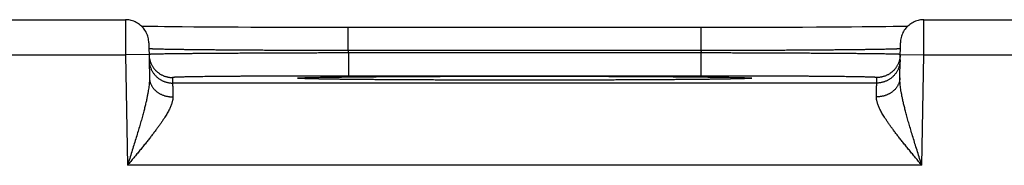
# Model space of a CAD drawing. Header units: inches. Extents: x 0 to 34, y 0 to 22.
# Tile 77 of 105: x 15.34 to 16.18, y 18.853 to 18.977. Entities that reach past the tile are written whole.
import ezdxf

# ---------------------------------------------------------------- set-up
doc = ezdxf.new("R2010")
doc.units = ezdxf.units.IN
doc.header["$LTSCALE"] = 1.87
doc.header["$MEASUREMENT"] = 0
doc.layers.get('0').update_dxf_attribs({"linetype": 'CONTINUOUS'})

msp = doc.modelspace()

# ---------------------------------------------------------------- linework, layer by layer
at = {"color": 7, "linetype": 'CONTINUOUS'}
for p, q in [((15.18097, 18.97675), (15.43, 18.97675)), ((16.11097, 18.97675), (16.36, 18.97675)), ((15.45321, 18.97094), (15.44822, 18.97102)), ((15.45777, 18.97087), (15.45321, 18.97094)), ((15.46327, 18.97079), (15.45777, 18.97087)), ((15.47003, 18.97071), (15.46327, 18.97079)), ((15.47832, 18.97063), (15.47003, 18.97071)), ((15.4884, 18.97053), (15.47832, 18.97063)), ((15.49646, 18.97047), (15.4884, 18.97053)), ((15.50567, 18.97041), (15.49646, 18.97047)), ((15.51572, 18.97034), (15.50567, 18.97041)), ((15.5262, 18.97029), (15.51572, 18.97034)), ((15.53708, 18.97024), (15.5262, 18.97029)), ((15.5483, 18.97019), (15.53708, 18.97024)), ((15.55984, 18.97016), (15.5483, 18.97019)), ((15.57163, 18.97013), (15.55984, 18.97016)), ((15.58362, 18.9701), (15.57163, 18.97013)), ((15.59577, 18.97008), (15.58362, 18.9701)), ((15.60802, 18.97007), (15.59577, 18.97008)), ((15.62008, 18.97007), (15.60802, 18.97007)), ((15.62008, 18.95042), (15.62008, 18.97007)), ((15.93297, 18.97007), (15.62008, 18.97007)), ((15.92088, 18.95042), (15.92088, 18.97007)), ((15.94523, 18.97008), (15.93297, 18.97007)), ((15.95739, 18.9701), (15.94523, 18.97008)), ((15.96935, 18.97013), (15.95739, 18.9701)), ((15.98122, 18.97016), (15.96935, 18.97013)), ((15.99273, 18.97019), (15.98122, 18.97016)), ((16.00745, 18.97025), (15.99273, 18.97019)), ((16.01946, 18.97031), (16.00745, 18.97025)), ((16.02976, 18.97037), (16.01946, 18.97031)), ((16.03882, 18.97043), (16.02976, 18.97037)), ((16.04935, 18.97051), (16.03882, 18.97043)), ((16.05836, 18.97058), (16.04935, 18.97051)), ((16.06612, 18.97066), (16.05836, 18.97058)), ((16.07282, 18.97073), (16.06612, 18.97066)), ((16.07863, 18.97081), (16.07282, 18.97073)), ((16.08474, 18.97089), (16.07863, 18.97081)), ((16.08966, 18.97097), (16.08474, 18.97089)), ((16.09369, 18.97104), (16.08966, 18.97097)), ((16.09706, 18.97111), (16.09369, 18.97104)), ((15.44999, 18.9571), (15.45051, 18.92734)), ((16.09046, 18.92734), (16.09097, 18.9571)), ((15.1808, 18.94675), (15.43017, 18.94675)), ((15.45017, 18.9471), (15.43017, 18.94675)), ((15.43017, 18.94675), (15.43181, 18.85286)), ((15.92088, 18.95042), (15.62009, 18.95042)), ((15.62012, 18.94849), (15.62012, 18.92884)), ((15.92085, 18.94849), (15.62012, 18.94849)), ((15.92085, 18.94849), (15.92085, 18.92884)), ((16.0908, 18.9471), (16.1108, 18.94675)), ((16.10916, 18.85286), (16.1108, 18.94675)), ((16.1108, 18.94675), (16.36017, 18.94675)), ((15.47016, 18.92753), (15.47025, 18.92285)), ((15.57904, 18.92677), (15.57901, 18.92677)), ((15.57936, 18.92675), (15.5792, 18.92676)), ((15.57958, 18.92673), (15.57936, 18.92675)), ((15.57985, 18.92672), (15.57958, 18.92673)), ((15.58019, 18.9267), (15.57985, 18.92672)), ((15.58083, 18.92667), (15.58019, 18.9267)), ((15.58163, 18.92663), (15.58083, 18.92667)), ((15.58297, 18.92658), (15.58163, 18.92663)), ((15.58466, 18.92653), (15.58297, 18.92658)), ((15.58681, 18.92646), (15.58466, 18.92653)), ((15.5895, 18.9264), (15.58681, 18.92646)), ((15.5928, 18.92633), (15.5895, 18.9264)), ((15.92085, 18.92884), (15.62012, 18.92884)), ((15.95102, 18.92639), (15.94791, 18.92632)), ((15.95409, 18.92646), (15.95102, 18.92639)), ((15.95632, 18.92653), (15.95409, 18.92646)), ((15.95802, 18.92658), (15.95632, 18.92653)), ((15.95913, 18.92662), (15.95802, 18.92658)), ((15.96005, 18.92666), (15.95913, 18.92662)), ((15.96063, 18.92669), (15.96005, 18.92666)), ((15.9611, 18.92672), (15.96063, 18.92669)), ((15.96136, 18.92673), (15.9611, 18.92672)), ((15.96158, 18.92675), (15.96136, 18.92673)), ((15.96175, 18.92676), (15.96158, 18.92675)), ((15.96187, 18.92677), (15.96175, 18.92676)), ((15.96194, 18.92677), (15.96187, 18.92677)), ((16.07072, 18.92285), (16.0708, 18.92753)), ((16.07072, 18.92285), (15.47025, 18.92285)), ((15.59685, 18.92625), (15.5928, 18.92633)), ((15.60193, 18.92616), (15.59685, 18.92625)), ((15.60828, 18.92607), (15.60193, 18.92616)), ((15.61398, 18.926), (15.60828, 18.92607)), ((15.6206, 18.92593), (15.61398, 18.926)), ((15.6284, 18.92585), (15.6206, 18.92593)), ((15.63791, 18.92576), (15.6284, 18.92585)), ((15.64987, 18.92567), (15.63791, 18.92576)), ((15.65939, 18.92561), (15.64987, 18.92567)), ((15.66987, 18.92555), (15.65939, 18.92561)), ((15.68071, 18.9255), (15.66987, 18.92555)), ((15.69194, 18.92545), (15.68071, 18.9255)), ((15.70351, 18.92541), (15.69194, 18.92545)), ((15.71535, 18.92538), (15.70351, 18.92541)), ((15.72742, 18.92535), (15.71535, 18.92538)), ((15.73966, 18.92533), (15.72742, 18.92535)), ((15.75203, 18.92531), (15.73966, 18.92533)), ((15.76449, 18.92531), (15.75203, 18.92531)), ((15.77651, 18.92531), (15.76449, 18.92531)), ((15.78897, 18.92531), (15.77651, 18.92531)), ((15.80135, 18.92533), (15.78897, 18.92531)), ((15.81361, 18.92535), (15.80135, 18.92533)), ((15.82568, 18.92538), (15.81361, 18.92535)), ((15.83752, 18.92541), (15.82568, 18.92538)), ((15.84908, 18.92545), (15.83752, 18.92541)), ((15.86031, 18.9255), (15.84908, 18.92545)), ((15.87121, 18.92555), (15.86031, 18.9255)), ((15.88171, 18.92561), (15.87121, 18.92555)), ((15.89089, 18.92567), (15.88171, 18.92561)), ((15.90195, 18.92575), (15.89089, 18.92567)), ((15.91087, 18.92583), (15.90195, 18.92575)), ((15.91837, 18.92591), (15.91087, 18.92583)), ((15.92673, 18.926), (15.91837, 18.92591)), ((15.93365, 18.92609), (15.92673, 18.926)), ((15.93937, 18.92617), (15.93365, 18.92609)), ((15.94407, 18.92625), (15.93937, 18.92617)), ((15.94791, 18.92632), (15.94407, 18.92625)), ((16.10916, 18.85286), (15.43181, 18.85286))]:
    msp.add_line(p, q, dxfattribs=at)
for points in [[(15.44999, 18.9571), (15.44994, 18.95823), (15.44983, 18.95935), (15.44965, 18.96047), (15.44941, 18.96157), (15.4491, 18.96266), (15.44874, 18.96373), (15.44832, 18.96477), (15.44784, 18.96579), (15.4473, 18.96679), (15.4467, 18.96775), (15.44605, 18.96867), (15.44536, 18.96956), (15.44461, 18.97041), (15.44381, 18.97121), (15.44298, 18.97197), (15.4421, 18.97267), (15.44118, 18.97333), (15.44022, 18.97394), (15.43924, 18.97449), (15.43822, 18.97498), (15.43718, 18.97541), (15.43612, 18.97579), (15.43503, 18.97611), (15.43393, 18.97636), (15.43282, 18.97655), (15.43169, 18.97668), (15.43057, 18.97674), (15.43, 18.97675)], [(16.11097, 18.97675), (16.1104, 18.97674), (16.10927, 18.97668), (16.10815, 18.97655), (16.10704, 18.97636), (16.10594, 18.97611), (16.10485, 18.97579), (16.10379, 18.97541), (16.10275, 18.97498), (16.10173, 18.97449), (16.10074, 18.97394), (16.09979, 18.97333), (16.09887, 18.97267), (16.09799, 18.97197), (16.09715, 18.97121), (16.09636, 18.97041), (16.09561, 18.96956), (16.09491, 18.96867), (16.09427, 18.96775), (16.09367, 18.96679), (16.09313, 18.96579), (16.09265, 18.96477), (16.09223, 18.96373), (16.09186, 18.96266), (16.09156, 18.96157), (16.09132, 18.96047), (16.09114, 18.95935), (16.09103, 18.95823), (16.09097, 18.9571)], [(15.44822, 18.97102), (15.4442, 18.97111), (15.44391, 18.97111)], [(15.5792, 18.92676), (15.57908, 18.92677), (15.57904, 18.92677)], [(15.96196, 18.92677), (15.96196, 18.92677), (15.96196, 18.92677), (15.96194, 18.92677)]]:
    msp.add_lwpolyline(points, dxfattribs=at)
for points, knots in [([(15.43, 18.97675), (15.43, 18.97675), (15.43, 18.97666), (15.43, 18.97662), (15.43, 18.9764), (15.43, 18.97616), (15.43, 18.97582), (15.43, 18.97541), (15.43001, 18.97493), (15.43001, 18.97437), (15.43001, 18.97374), (15.43002, 18.97304), (15.43002, 18.97227), (15.43003, 18.97144), (15.43003, 18.97054), (15.43004, 18.96958), (15.43004, 18.96856), (15.43005, 18.96749), (15.43006, 18.96636), (15.43006, 18.96518), (15.43007, 18.96395), (15.43008, 18.96268), (15.43009, 18.96137), (15.43009, 18.96001), (15.4301, 18.95863), (15.43011, 18.95721), (15.43012, 18.95577), (15.43013, 18.9543), (15.43014, 18.95281), (15.43015, 18.95131), (15.43015, 18.9498), (15.43016, 18.94827), (15.43017, 18.94726), (15.43017, 18.94675)], [0, 0, 0, 0, 0.000596, 0.004046, 0.010083, 0.018691, 0.029846, 0.043521, 0.059679, 0.078279, 0.099272, 0.122604, 0.148214, 0.176036, 0.205997, 0.238016, 0.272012, 0.3079, 0.345585, 0.384966, 0.425936, 0.46839, 0.512222, 0.55732, 0.603571, 0.650854, 0.699047, 0.748025, 0.797658, 0.847811, 0.898345, 0.949121, 1, 1, 1, 1]), ([(16.1108, 18.94675), (16.1108, 18.94726), (16.11081, 18.94827), (16.11081, 18.9498), (16.11082, 18.95131), (16.11083, 18.95281), (16.11084, 18.9543), (16.11085, 18.95577), (16.11086, 18.95721), (16.11087, 18.95863), (16.11087, 18.96001), (16.11088, 18.96137), (16.11089, 18.96268), (16.1109, 18.96395), (16.1109, 18.96518), (16.11091, 18.96636), (16.11092, 18.96749), (16.11092, 18.96856), (16.11093, 18.96958), (16.11094, 18.97054), (16.11094, 18.97144), (16.11095, 18.97227), (16.11095, 18.97304), (16.11095, 18.97374), (16.11096, 18.97437), (16.11096, 18.97493), (16.11096, 18.97541), (16.11097, 18.97582), (16.11097, 18.97616), (16.11097, 18.9764), (16.11097, 18.97662), (16.11097, 18.97666), (16.11097, 18.97675), (16.11097, 18.97675)], [0, 0, 0, 0, 0.050879, 0.101655, 0.152189, 0.202342, 0.251975, 0.300953, 0.349146, 0.396429, 0.44268, 0.487778, 0.53161, 0.574064, 0.615034, 0.654415, 0.6921, 0.727988, 0.761984, 0.794003, 0.823964, 0.851786, 0.877396, 0.900728, 0.921721, 0.940321, 0.956479, 0.970154, 0.981309, 0.989917, 0.995954, 0.999404, 1, 1, 1, 1]), ([(15.62009, 18.95042), (15.61819, 18.95042), (15.61441, 18.95043), (15.60874, 18.95045), (15.60308, 18.95046), (15.59744, 18.95048), (15.59182, 18.9505), (15.58624, 18.95051), (15.58069, 18.95054), (15.57519, 18.95056), (15.56974, 18.95058), (15.56434, 18.95061), (15.55901, 18.95063), (15.55374, 18.95066), (15.54855, 18.95069), (15.54343, 18.95072), (15.53841, 18.95075), (15.53347, 18.95078), (15.52864, 18.95081), (15.5239, 18.95085), (15.51927, 18.95088), (15.51476, 18.95092), (15.51036, 18.95095), (15.50609, 18.95099), (15.50194, 18.95103), (15.49793, 18.95107), (15.49405, 18.95111), (15.49031, 18.95115), (15.48672, 18.95119), (15.48328, 18.95123), (15.47999, 18.95127), (15.47685, 18.95132), (15.47387, 18.95136), (15.47106, 18.9514), (15.46842, 18.95145), (15.46594, 18.95149), (15.46363, 18.95154), (15.4615, 18.95158), (15.45955, 18.95163), (15.45778, 18.95167), (15.45619, 18.95172), (15.45478, 18.95176), (15.45355, 18.95181), (15.45252, 18.95185), (15.45166, 18.95189), (15.45101, 18.95194), (15.4505, 18.95197), (15.4503, 18.95202), (15.45018, 18.95203)], [0, 0, 0, 0, 0.033435, 0.066827, 0.100144, 0.13335, 0.166408, 0.199283, 0.231936, 0.264329, 0.296426, 0.328192, 0.359594, 0.390598, 0.421165, 0.451259, 0.480848, 0.509901, 0.538385, 0.566265, 0.593506, 0.62008, 0.645961, 0.671122, 0.695534, 0.719169, 0.742, 0.764002, 0.78515, 0.805424, 0.824802, 0.843263, 0.860785, 0.877344, 0.892923, 0.907506, 0.921076, 0.933619, 0.945118, 0.955561, 0.964937, 0.973236, 0.980449, 0.986568, 0.991585, 0.995497, 0.998302, 1, 1, 1, 1]), ([(16.09079, 18.95203), (16.09067, 18.95202), (16.09047, 18.95197), (16.08996, 18.95194), (16.08931, 18.95189), (16.08845, 18.95185), (16.08742, 18.95181), (16.08619, 18.95176), (16.08478, 18.95172), (16.08319, 18.95167), (16.08142, 18.95163), (16.07946, 18.95158), (16.07733, 18.95154), (16.07503, 18.95149), (16.07255, 18.95145), (16.06991, 18.9514), (16.06709, 18.95136), (16.06412, 18.95132), (16.06098, 18.95127), (16.05769, 18.95123), (16.05425, 18.95119), (16.05065, 18.95115), (16.04692, 18.95111), (16.04304, 18.95107), (16.03902, 18.95103), (16.03488, 18.95099), (16.0306, 18.95095), (16.02621, 18.95092), (16.02169, 18.95088), (16.01707, 18.95085), (16.01233, 18.95081), (16.00749, 18.95078), (16.00256, 18.95075), (15.99753, 18.95072), (15.99242, 18.95069), (15.98723, 18.95066), (15.98196, 18.95063), (15.97663, 18.95061), (15.97123, 18.95058), (15.96578, 18.95056), (15.96028, 18.95054), (15.95473, 18.95051), (15.94915, 18.9505), (15.94353, 18.95048), (15.93789, 18.95046), (15.93223, 18.95045), (15.92656, 18.95043), (15.92277, 18.95042), (15.92088, 18.95042)], [0, 0, 0, 0, 0.001699, 0.004504, 0.008417, 0.013435, 0.019554, 0.026767, 0.035066, 0.044442, 0.054884, 0.066383, 0.078925, 0.092496, 0.10708, 0.12266, 0.139221, 0.156744, 0.175207, 0.194586, 0.214862, 0.236013, 0.258017, 0.280851, 0.304487, 0.328898, 0.354056, 0.379935, 0.406508, 0.433747, 0.461626, 0.490108, 0.51916, 0.548747, 0.57884, 0.609406, 0.64041, 0.671814, 0.703582, 0.735681, 0.768078, 0.800733, 0.833608, 0.866664, 0.899866, 0.933179, 0.966567, 1, 1, 1, 1]), ([(15.45017, 18.9471), (15.45018, 18.94676), (15.45021, 18.94605), (15.45032, 18.94497), (15.45049, 18.94387), (15.45072, 18.94279), (15.45102, 18.94172), (15.45137, 18.94067), (15.45178, 18.93963), (15.45225, 18.93863), (15.45277, 18.93765), (15.45334, 18.9367), (15.45397, 18.93578), (15.45464, 18.9349), (15.45537, 18.93406), (15.45614, 18.93326), (15.45695, 18.9325), (15.45781, 18.9318), (15.4587, 18.93113), (15.45962, 18.93052), (15.46058, 18.92997), (15.46157, 18.92946), (15.46259, 18.92901), (15.46363, 18.92862), (15.46468, 18.92829), (15.46576, 18.92801), (15.46685, 18.9278), (15.46795, 18.92765), (15.46905, 18.92755), (15.46979, 18.92753), (15.47016, 18.92753)], [0, 0, 0, 0, 0.033068, 0.068879, 0.104691, 0.140503, 0.176314, 0.212126, 0.247938, 0.28375, 0.319562, 0.355374, 0.391186, 0.426998, 0.46281, 0.498622, 0.534434, 0.570247, 0.606059, 0.641872, 0.677684, 0.713497, 0.74931, 0.785123, 0.820935, 0.856748, 0.892561, 0.928374, 0.964187, 1, 1, 1, 1]), ([(15.62012, 18.94849), (15.61822, 18.94849), (15.61444, 18.94848), (15.60876, 18.94847), (15.6031, 18.94845), (15.59746, 18.94844), (15.59185, 18.94842), (15.58626, 18.9484), (15.58072, 18.94839), (15.57522, 18.94837), (15.56976, 18.94835), (15.56437, 18.94833), (15.55904, 18.9483), (15.55377, 18.94828), (15.54859, 18.94826), (15.54348, 18.94823), (15.53845, 18.94821), (15.53352, 18.94818), (15.52869, 18.94815), (15.52395, 18.94813), (15.51933, 18.9481), (15.51482, 18.94807), (15.51042, 18.94804), (15.50615, 18.94801), (15.50201, 18.94798), (15.49799, 18.94795), (15.49412, 18.94792), (15.49038, 18.94789), (15.48679, 18.94785), (15.48335, 18.94782), (15.48006, 18.94779), (15.47692, 18.94776), (15.47395, 18.94772), (15.47114, 18.94769), (15.46849, 18.94766), (15.46602, 18.94762), (15.46371, 18.94759), (15.46158, 18.94755), (15.45963, 18.94752), (15.45786, 18.94749), (15.45627, 18.94745), (15.45486, 18.94742), (15.45363, 18.94738), (15.4526, 18.94735), (15.45174, 18.94732), (15.45109, 18.94728), (15.45058, 18.94727), (15.45039, 18.94722), (15.45026, 18.94722)], [0, 0, 0, 0, 0.033448, 0.066862, 0.100201, 0.133425, 0.166497, 0.19938, 0.232039, 0.264438, 0.296543, 0.328315, 0.359716, 0.390712, 0.421272, 0.451361, 0.480946, 0.509991, 0.538463, 0.566332, 0.593571, 0.620147, 0.646028, 0.671185, 0.695589, 0.719218, 0.742045, 0.764046, 0.785197, 0.805473, 0.82485, 0.843306, 0.860821, 0.877378, 0.892957, 0.907539, 0.921107, 0.933647, 0.945146, 0.95559, 0.964967, 0.973266, 0.980477, 0.986594, 0.99161, 0.995518, 0.998315, 1, 1, 1, 1]), ([(15.62009, 18.95042), (15.62009, 18.95021), (15.62009, 18.94979), (15.62011, 18.94914), (15.62011, 18.94871), (15.62012, 18.94849)], [0, 0, 0, 0, 0.326582, 0.65987, 1, 1, 1, 1]), ([(15.92088, 18.95042), (15.92088, 18.95021), (15.92087, 18.94979), (15.92086, 18.94914), (15.92085, 18.94871), (15.92085, 18.94849)], [0, 0, 0, 0, 0.326893, 0.660185, 1, 1, 1, 1]), ([(16.09071, 18.94722), (16.09058, 18.94722), (16.09039, 18.94727), (16.08987, 18.94728), (16.08923, 18.94732), (16.08837, 18.94735), (16.08733, 18.94738), (16.08611, 18.94742), (16.0847, 18.94745), (16.08311, 18.94749), (16.08134, 18.94752), (16.07938, 18.94755), (16.07725, 18.94759), (16.07495, 18.94762), (16.07247, 18.94766), (16.06983, 18.94769), (16.06702, 18.94772), (16.06404, 18.94776), (16.06091, 18.94779), (16.05762, 18.94782), (16.05417, 18.94785), (16.05058, 18.94789), (16.04685, 18.94792), (16.04297, 18.94795), (16.03896, 18.94798), (16.03481, 18.94801), (16.03054, 18.94804), (16.02615, 18.94807), (16.02164, 18.9481), (16.01701, 18.94813), (16.01228, 18.94815), (16.00745, 18.94818), (16.00251, 18.94821), (15.99749, 18.94823), (15.99238, 18.94826), (15.98719, 18.94828), (15.98193, 18.9483), (15.9766, 18.94833), (15.9712, 18.94835), (15.96575, 18.94837), (15.96025, 18.94839), (15.95471, 18.9484), (15.94912, 18.94842), (15.94351, 18.94844), (15.93786, 18.94845), (15.9322, 18.94847), (15.92653, 18.94848), (15.92274, 18.94849), (15.92085, 18.94849)], [0, 0, 0, 0, 0.001685, 0.004482, 0.00839, 0.013405, 0.019522, 0.026734, 0.035033, 0.044411, 0.054856, 0.066355, 0.078896, 0.092466, 0.107049, 0.12263, 0.139189, 0.156706, 0.175164, 0.194544, 0.214823, 0.235976, 0.257978, 0.280806, 0.304435, 0.328841, 0.353997, 0.379878, 0.406452, 0.433689, 0.461556, 0.490026, 0.519069, 0.548652, 0.578739, 0.609296, 0.64029, 0.671689, 0.70346, 0.735563, 0.767961, 0.800619, 0.833501, 0.866574, 0.899799, 0.933139, 0.966552, 1, 1, 1, 1]), ([(16.0908, 18.9471), (16.09079, 18.94676), (16.09076, 18.94605), (16.09065, 18.94497), (16.09048, 18.94387), (16.09024, 18.94279), (16.08995, 18.94172), (16.0896, 18.94067), (16.08919, 18.93963), (16.08872, 18.93863), (16.0882, 18.93765), (16.08763, 18.9367), (16.087, 18.93578), (16.08632, 18.9349), (16.0856, 18.93406), (16.08483, 18.93326), (16.08402, 18.9325), (16.08316, 18.9318), (16.08227, 18.93113), (16.08134, 18.93052), (16.08039, 18.92997), (16.0794, 18.92946), (16.07838, 18.92901), (16.07734, 18.92862), (16.07628, 18.92829), (16.07521, 18.92801), (16.07412, 18.9278), (16.07302, 18.92765), (16.07191, 18.92755), (16.07117, 18.92753), (16.0708, 18.92753)], [0, 0, 0, 0, 0.033068, 0.068879, 0.104691, 0.140503, 0.176314, 0.212126, 0.247938, 0.28375, 0.319562, 0.355374, 0.391186, 0.426998, 0.46281, 0.498622, 0.534434, 0.570247, 0.606059, 0.641872, 0.677684, 0.713497, 0.74931, 0.785123, 0.820935, 0.856748, 0.892561, 0.928374, 0.964187, 1, 1, 1, 1]), ([(15.45025, 18.9425), (15.45026, 18.94213), (15.45029, 18.9414), (15.4504, 18.94029), (15.45057, 18.93919), (15.45081, 18.93811), (15.4511, 18.93704), (15.45145, 18.93599), (15.45186, 18.93496), (15.45233, 18.93395), (15.45285, 18.93297), (15.45342, 18.93202), (15.45405, 18.9311), (15.45473, 18.93022), (15.45545, 18.92938), (15.45622, 18.92858), (15.45703, 18.92783), (15.45789, 18.92712), (15.45878, 18.92646), (15.45971, 18.92585), (15.46066, 18.92529), (15.46165, 18.92478), (15.46267, 18.92433), (15.46371, 18.92394), (15.46477, 18.92361), (15.46584, 18.92333), (15.46693, 18.92312), (15.46803, 18.92297), (15.46914, 18.92288), (15.46988, 18.92285), (15.47025, 18.92285)], [0, 0, 0, 0, 0.035714, 0.071427, 0.107141, 0.142855, 0.178568, 0.214282, 0.249996, 0.28571, 0.321424, 0.357138, 0.392852, 0.428566, 0.46428, 0.499994, 0.535708, 0.571423, 0.607137, 0.642852, 0.678566, 0.714281, 0.749996, 0.785711, 0.821425, 0.85714, 0.892855, 0.92857, 0.964285, 1, 1, 1, 1]), ([(16.09072, 18.9425), (16.09071, 18.94213), (16.09068, 18.9414), (16.09057, 18.94029), (16.0904, 18.93919), (16.09016, 18.93811), (16.08987, 18.93704), (16.08952, 18.93599), (16.08911, 18.93496), (16.08864, 18.93395), (16.08812, 18.93297), (16.08755, 18.93202), (16.08692, 18.9311), (16.08624, 18.93022), (16.08552, 18.92938), (16.08475, 18.92858), (16.08394, 18.92783), (16.08308, 18.92712), (16.08219, 18.92646), (16.08126, 18.92585), (16.0803, 18.92529), (16.07931, 18.92478), (16.0783, 18.92433), (16.07726, 18.92394), (16.0762, 18.92361), (16.07513, 18.92333), (16.07404, 18.92312), (16.07294, 18.92297), (16.07183, 18.92288), (16.07109, 18.92285), (16.07072, 18.92285)], [0, 0, 0, 0, 0.035714, 0.071427, 0.107141, 0.142855, 0.178568, 0.214282, 0.249996, 0.28571, 0.321424, 0.357138, 0.392852, 0.428566, 0.46428, 0.499994, 0.535708, 0.571423, 0.607137, 0.642852, 0.678566, 0.714281, 0.749996, 0.785711, 0.821425, 0.85714, 0.892855, 0.92857, 0.964285, 1, 1, 1, 1]), ([(15.45051, 18.92734), (15.45052, 18.92682), (15.45052, 18.92571), (15.45044, 18.92396), (15.45029, 18.92204), (15.45007, 18.91994), (15.44975, 18.91763), (15.44934, 18.91511), (15.44883, 18.91236), (15.44821, 18.90935), (15.44747, 18.90608), (15.44662, 18.90251), (15.44563, 18.89867), (15.44452, 18.89453), (15.44328, 18.8901), (15.44191, 18.8854), (15.44043, 18.88043), (15.43885, 18.87522), (15.43717, 18.86982), (15.43543, 18.86426), (15.43363, 18.85859), (15.43242, 18.85478), (15.43181, 18.85286)], [0, 0, 0, 0, 0.020453, 0.04308, 0.068045, 0.095504, 0.125628, 0.158656, 0.194888, 0.234643, 0.278218, 0.325753, 0.37732, 0.432972, 0.492681, 0.556339, 0.623811, 0.694676, 0.768335, 0.844169, 0.921581, 1, 1, 1, 1]), ([(15.45051, 18.92734), (15.45052, 18.92703), (15.45055, 18.92642), (15.45066, 18.9255), (15.45083, 18.92458), (15.45106, 18.92368), (15.45135, 18.92279), (15.4517, 18.92191), (15.45211, 18.92105), (15.45258, 18.92022), (15.4531, 18.9194), (15.45367, 18.91861), (15.4543, 18.91785), (15.45497, 18.91712), (15.4557, 18.91642), (15.45647, 18.91576), (15.45728, 18.91514), (15.45814, 18.91455), (15.45903, 18.914), (15.45996, 18.9135), (15.46092, 18.91304), (15.46191, 18.91262), (15.46292, 18.91225), (15.46396, 18.91193), (15.46502, 18.91166), (15.4661, 18.91144), (15.46719, 18.91126), (15.46829, 18.91114), (15.4694, 18.91107), (15.47014, 18.91106), (15.47051, 18.91106)], [0, 0, 0, 0, 0.032392, 0.064828, 0.097353, 0.130008, 0.162834, 0.195869, 0.229146, 0.262697, 0.296548, 0.33072, 0.365232, 0.400096, 0.435322, 0.470911, 0.506865, 0.543176, 0.579837, 0.616833, 0.654147, 0.691759, 0.729644, 0.767777, 0.806127, 0.844665, 0.883356, 0.922166, 0.96106, 1, 1, 1, 1]), ([(15.62012, 18.92884), (15.61841, 18.92884), (15.615, 18.92884), (15.60989, 18.92884), (15.60479, 18.92884), (15.5997, 18.92883), (15.59464, 18.92882), (15.58962, 18.92882), (15.58462, 18.92881), (15.57967, 18.92879), (15.57477, 18.92878), (15.56991, 18.92877), (15.56512, 18.92875), (15.56039, 18.92873), (15.55573, 18.92872), (15.55115, 18.9287), (15.54664, 18.92867), (15.54223, 18.92865), (15.5379, 18.92863), (15.53367, 18.9286), (15.52954, 18.92858), (15.52551, 18.92855), (15.5216, 18.92852), (15.5178, 18.92849), (15.51412, 18.92846), (15.51056, 18.92843), (15.50713, 18.92839), (15.50384, 18.92836), (15.50067, 18.92833), (15.49765, 18.92829), (15.49477, 18.92825), (15.49204, 18.92821), (15.48945, 18.92818), (15.48702, 18.92814), (15.48475, 18.9281), (15.48263, 18.92806), (15.48067, 18.92802), (15.47887, 18.92797), (15.47724, 18.92793), (15.47578, 18.92789), (15.47448, 18.92785), (15.47335, 18.9278), (15.4724, 18.92776), (15.47161, 18.92772), (15.47101, 18.92767), (15.47055, 18.92764), (15.47034, 18.92759), (15.47016, 18.92757), (15.47016, 18.92753)], [0, 0, 0, 0, 0.034116, 0.068221, 0.102261, 0.136182, 0.169931, 0.203461, 0.236747, 0.269767, 0.30249, 0.334865, 0.366841, 0.398384, 0.42946, 0.460037, 0.490076, 0.519543, 0.548402, 0.576624, 0.604175, 0.631023, 0.657134, 0.682477, 0.707025, 0.730748, 0.753619, 0.775614, 0.796707, 0.816869, 0.836077, 0.854309, 0.871548, 0.887772, 0.90296, 0.917094, 0.93016, 0.942145, 0.953035, 0.962811, 0.971459, 0.978973, 0.985349, 0.990581, 0.99466, 0.99758, 0.999347, 1, 1, 1, 1]), ([(15.57901, 18.92674), (15.57895, 18.92674), (15.57862, 18.92676), (15.5781, 18.9268), (15.57746, 18.92683), (15.57711, 18.92693), (15.5768, 18.9269), (15.5768, 18.92709), (15.57711, 18.92706), (15.57746, 18.92716), (15.5781, 18.92719), (15.5789, 18.92725), (15.57991, 18.9273), (15.58112, 18.92735), (15.58253, 18.92741), (15.58414, 18.92746), (15.58594, 18.92751), (15.58794, 18.92756), (15.59013, 18.92761), (15.5925, 18.92766), (15.59507, 18.92771), (15.59781, 18.92776), (15.60074, 18.92781), (15.60385, 18.92786), (15.60713, 18.9279), (15.61058, 18.92795), (15.6142, 18.92799), (15.61799, 18.92804), (15.62193, 18.92808), (15.62603, 18.92812), (15.63029, 18.92816), (15.63469, 18.9282), (15.63923, 18.92824), (15.64391, 18.92828), (15.64872, 18.92831), (15.65366, 18.92834), (15.65872, 18.92838), (15.6639, 18.92841), (15.66919, 18.92844), (15.67458, 18.92846), (15.68008, 18.92849), (15.68568, 18.92852), (15.69136, 18.92854), (15.69712, 18.92856), (15.70296, 18.92858), (15.70888, 18.9286), (15.71485, 18.92861), (15.72089, 18.92863), (15.72698, 18.92864), (15.73311, 18.92865), (15.73928, 18.92866), (15.74549, 18.92867), (15.75172, 18.92868), (15.75797, 18.92868), (15.76422, 18.92869), (15.7684, 18.92869), (15.77048, 18.92869)], [0, 0, 0, 0, 0.000917, 0.005061, 0.008178, 0.01027, 0.011345, 0.011624, 0.012699, 0.01479, 0.017909, 0.022053, 0.027222, 0.033411, 0.040613, 0.04882, 0.058024, 0.068215, 0.079385, 0.09152, 0.104608, 0.118634, 0.133583, 0.149443, 0.166195, 0.183822, 0.202304, 0.221622, 0.241756, 0.262687, 0.284391, 0.306847, 0.330028, 0.353911, 0.378472, 0.403685, 0.429523, 0.455958, 0.48296, 0.510503, 0.538564, 0.567116, 0.596122, 0.625546, 0.655359, 0.685535, 0.716045, 0.746853, 0.777923, 0.809225, 0.840731, 0.872412, 0.904224, 0.936122, 0.968063, 1, 1, 1, 1]), ([(15.77048, 18.92531), (15.7684, 18.92531), (15.76422, 18.92531), (15.75797, 18.92531), (15.75172, 18.92531), (15.74549, 18.92532), (15.73928, 18.92533), (15.73311, 18.92534), (15.72697, 18.92535), (15.72089, 18.92536), (15.71485, 18.92538), (15.70888, 18.92539), (15.70296, 18.92541), (15.69712, 18.92543), (15.69136, 18.92545), (15.68568, 18.92548), (15.68008, 18.9255), (15.67458, 18.92553), (15.66919, 18.92555), (15.6639, 18.92558), (15.65872, 18.92561), (15.65366, 18.92565), (15.64872, 18.92568), (15.6439, 18.92572), (15.63923, 18.92575), (15.63468, 18.92579), (15.63028, 18.92583), (15.62603, 18.92587), (15.62193, 18.92591), (15.61799, 18.92595), (15.6142, 18.926), (15.61058, 18.92604), (15.60713, 18.92609), (15.60385, 18.92613), (15.60074, 18.92618), (15.59781, 18.92623), (15.59507, 18.92628), (15.5925, 18.92633), (15.59013, 18.92638), (15.58794, 18.92643), (15.58594, 18.92648), (15.58414, 18.92653), (15.58253, 18.92659), (15.58112, 18.92664), (15.57997, 18.92669), (15.57929, 18.92672), (15.57901, 18.92674)], [0, 0, 0, 0, 0.032688, 0.065381, 0.09803, 0.130591, 0.163018, 0.195266, 0.227304, 0.259102, 0.290631, 0.321855, 0.352739, 0.383253, 0.41337, 0.443058, 0.47228, 0.501001, 0.529192, 0.556832, 0.583894, 0.610345, 0.636151, 0.661286, 0.685729, 0.709455, 0.732439, 0.754654, 0.776076, 0.796683, 0.816455, 0.83537, 0.853411, 0.870556, 0.886789, 0.90209, 0.916444, 0.929838, 0.942259, 0.953691, 0.964123, 0.973542, 0.981941, 0.989313, 0.995648, 1, 1, 1, 1]), ([(15.77048, 18.92869), (15.77257, 18.92869), (15.77674, 18.92869), (15.783, 18.92868), (15.78925, 18.92868), (15.79548, 18.92867), (15.80169, 18.92866), (15.80786, 18.92865), (15.81399, 18.92864), (15.82008, 18.92863), (15.82612, 18.92861), (15.83209, 18.9286), (15.838, 18.92858), (15.84385, 18.92856), (15.84961, 18.92854), (15.85529, 18.92852), (15.86089, 18.92849), (15.86638, 18.92846), (15.87178, 18.92844), (15.87707, 18.92841), (15.88225, 18.92838), (15.88731, 18.92834), (15.89225, 18.92831), (15.89706, 18.92828), (15.90174, 18.92824), (15.90628, 18.9282), (15.91068, 18.92816), (15.91494, 18.92812), (15.91904, 18.92808), (15.92298, 18.92804), (15.92676, 18.92799), (15.93038, 18.92795), (15.93384, 18.9279), (15.93712, 18.92786), (15.94023, 18.92781), (15.94315, 18.92776), (15.9459, 18.92771), (15.94847, 18.92766), (15.95084, 18.92761), (15.95303, 18.92756), (15.95503, 18.92751), (15.95683, 18.92746), (15.95844, 18.92741), (15.95985, 18.92735), (15.96106, 18.9273), (15.96207, 18.92725), (15.96287, 18.92719), (15.96351, 18.92716), (15.96385, 18.92706), (15.96417, 18.92709), (15.96417, 18.9269), (15.96385, 18.92693), (15.96351, 18.92683), (15.96287, 18.9268), (15.96235, 18.92676), (15.96202, 18.92674), (15.96196, 18.92674)], [0, 0, 0, 0, 0.031939, 0.063881, 0.095782, 0.127596, 0.159279, 0.190788, 0.222091, 0.25316, 0.283966, 0.314473, 0.344648, 0.374462, 0.403887, 0.432895, 0.461447, 0.489509, 0.517054, 0.54406, 0.570501, 0.596345, 0.621559, 0.646117, 0.669999, 0.69318, 0.715636, 0.737342, 0.758272, 0.778407, 0.797725, 0.816207, 0.833834, 0.850587, 0.866447, 0.881397, 0.895423, 0.90851, 0.920645, 0.931816, 0.942008, 0.951212, 0.959419, 0.966621, 0.972811, 0.97798, 0.982125, 0.985243, 0.987334, 0.988409, 0.988689, 0.989763, 0.991855, 0.994973, 0.999117, 1, 1, 1, 1]), ([(15.96196, 18.92674), (15.96168, 18.92672), (15.961, 18.92669), (15.95985, 18.92664), (15.95844, 18.92659), (15.95683, 18.92653), (15.95503, 18.92648), (15.95303, 18.92643), (15.95084, 18.92638), (15.94847, 18.92633), (15.9459, 18.92628), (15.94316, 18.92623), (15.94023, 18.92618), (15.93712, 18.92613), (15.93384, 18.92609), (15.93039, 18.92604), (15.92676, 18.926), (15.92298, 18.92595), (15.91904, 18.92591), (15.91494, 18.92587), (15.91068, 18.92583), (15.90628, 18.92579), (15.90174, 18.92575), (15.89706, 18.92572), (15.89225, 18.92568), (15.88731, 18.92565), (15.88225, 18.92561), (15.87707, 18.92558), (15.87178, 18.92555), (15.86638, 18.92553), (15.86089, 18.9255), (15.85529, 18.92548), (15.84961, 18.92545), (15.84385, 18.92543), (15.83801, 18.92541), (15.83209, 18.92539), (15.82612, 18.92538), (15.82008, 18.92536), (15.81399, 18.92535), (15.80786, 18.92534), (15.80169, 18.92533), (15.79548, 18.92532), (15.78925, 18.92531), (15.783, 18.92531), (15.77674, 18.92531), (15.77257, 18.92531), (15.77048, 18.92531)], [0, 0, 0, 0, 0.004386, 0.010721, 0.018092, 0.026491, 0.035911, 0.046341, 0.057773, 0.070193, 0.083588, 0.097942, 0.113243, 0.129474, 0.14662, 0.16466, 0.183576, 0.203348, 0.223954, 0.245376, 0.26759, 0.290572, 0.314298, 0.338741, 0.363878, 0.389683, 0.416129, 0.443185, 0.470822, 0.499012, 0.527732, 0.556954, 0.586641, 0.616756, 0.647269, 0.678153, 0.709379, 0.74091, 0.77271, 0.804746, 0.836992, 0.869417, 0.901975, 0.934623, 0.967313, 1, 1, 1, 1]), ([(16.0708, 18.92753), (16.0708, 18.92757), (16.07063, 18.92759), (16.07042, 18.92764), (16.06995, 18.92767), (16.06936, 18.92772), (16.06857, 18.92776), (16.06761, 18.9278), (16.06649, 18.92785), (16.06519, 18.92789), (16.06373, 18.92793), (16.0621, 18.92797), (16.0603, 18.92802), (16.05834, 18.92806), (16.05622, 18.9281), (16.05394, 18.92814), (16.05151, 18.92818), (16.04893, 18.92821), (16.04619, 18.92825), (16.04332, 18.92829), (16.04029, 18.92833), (16.03713, 18.92836), (16.03383, 18.92839), (16.0304, 18.92843), (16.02685, 18.92846), (16.02317, 18.92849), (16.01937, 18.92852), (16.01545, 18.92855), (16.01143, 18.92858), (16.0073, 18.9286), (16.00307, 18.92863), (15.99874, 18.92865), (15.99432, 18.92867), (15.98982, 18.9287), (15.98523, 18.92872), (15.98058, 18.92873), (15.97585, 18.92875), (15.97105, 18.92877), (15.9662, 18.92878), (15.96129, 18.92879), (15.95634, 18.92881), (15.95135, 18.92882), (15.94632, 18.92882), (15.94126, 18.92883), (15.93618, 18.92884), (15.93108, 18.92884), (15.92597, 18.92884), (15.92256, 18.92884), (15.92085, 18.92884)], [0, 0, 0, 0, 0.000653, 0.002421, 0.005342, 0.009421, 0.014653, 0.02103, 0.028545, 0.037193, 0.046969, 0.057859, 0.069845, 0.082911, 0.097046, 0.112235, 0.128459, 0.145698, 0.163931, 0.183139, 0.203302, 0.224395, 0.24639, 0.269262, 0.292985, 0.317533, 0.342877, 0.368989, 0.395836, 0.423387, 0.451609, 0.48047, 0.509937, 0.539976, 0.570552, 0.601629, 0.633171, 0.665148, 0.697523, 0.730246, 0.763267, 0.796553, 0.830084, 0.863832, 0.897752, 0.93179, 0.965891, 1, 1, 1, 1]), ([(16.09045, 18.92734), (16.09045, 18.92703), (16.09042, 18.92642), (16.09031, 18.9255), (16.09014, 18.92458), (16.08991, 18.92368), (16.08962, 18.92279), (16.08927, 18.92191), (16.08886, 18.92105), (16.08839, 18.92022), (16.08787, 18.9194), (16.0873, 18.91861), (16.08667, 18.91785), (16.08599, 18.91712), (16.08527, 18.91642), (16.0845, 18.91576), (16.08369, 18.91514), (16.08283, 18.91455), (16.08194, 18.914), (16.08101, 18.9135), (16.08005, 18.91304), (16.07906, 18.91262), (16.07804, 18.91225), (16.07701, 18.91193), (16.07595, 18.91166), (16.07487, 18.91144), (16.07378, 18.91126), (16.07268, 18.91114), (16.07157, 18.91107), (16.07083, 18.91106), (16.07046, 18.91106)], [0, 0, 0, 0, 0.032391, 0.064827, 0.097351, 0.130006, 0.162832, 0.195867, 0.229144, 0.262694, 0.296544, 0.330717, 0.365228, 0.400093, 0.435318, 0.470908, 0.506861, 0.543173, 0.579833, 0.616829, 0.654144, 0.691755, 0.729641, 0.767774, 0.806125, 0.844663, 0.883355, 0.922165, 0.961059, 1, 1, 1, 1]), ([(16.10916, 18.85286), (16.10855, 18.85478), (16.10734, 18.85859), (16.10554, 18.86426), (16.1038, 18.86982), (16.10212, 18.87522), (16.10054, 18.88043), (16.09905, 18.8854), (16.09769, 18.8901), (16.09645, 18.89453), (16.09534, 18.89867), (16.09435, 18.90251), (16.09349, 18.90608), (16.09276, 18.90935), (16.09214, 18.91236), (16.09163, 18.91511), (16.09122, 18.91763), (16.0909, 18.91994), (16.09067, 18.92204), (16.09053, 18.92396), (16.09045, 18.92571), (16.09045, 18.92682), (16.09046, 18.92734)], [0, 0, 0, 0, 0.078419, 0.155831, 0.231666, 0.305324, 0.376189, 0.443661, 0.507319, 0.567028, 0.62268, 0.674247, 0.721782, 0.765357, 0.805113, 0.841344, 0.874373, 0.904496, 0.931956, 0.95692, 0.979547, 1, 1, 1, 1]), ([(15.47025, 18.92285), (15.47025, 18.92283), (15.47025, 18.92273), (15.47025, 18.92252), (15.47026, 18.9222), (15.47027, 18.92175), (15.47028, 18.92119), (15.4703, 18.92051), (15.47032, 18.91971), (15.47034, 18.9188), (15.47036, 18.91778), (15.47039, 18.91664), (15.47041, 18.9154), (15.47044, 18.91404), (15.47048, 18.91259), (15.4705, 18.91158), (15.47051, 18.91106)], [0, 0, 0, 0, 0.007241, 0.024667, 0.052254, 0.089957, 0.137707, 0.195422, 0.263008, 0.340354, 0.427306, 0.523679, 0.6293, 0.744009, 0.867638, 1, 1, 1, 1]), ([(16.07046, 18.91106), (16.07047, 18.91158), (16.07049, 18.91259), (16.07053, 18.91404), (16.07056, 18.9154), (16.07058, 18.91664), (16.07061, 18.91778), (16.07063, 18.9188), (16.07065, 18.91971), (16.07067, 18.92051), (16.07069, 18.92119), (16.0707, 18.92175), (16.07071, 18.9222), (16.07072, 18.92252), (16.07072, 18.92273), (16.07072, 18.92283), (16.07072, 18.92285)], [0, 0, 0, 0, 0.132369, 0.25601, 0.37073, 0.476358, 0.57273, 0.659675, 0.737013, 0.804593, 0.862303, 0.91005, 0.947749, 0.975334, 0.992759, 1, 1, 1, 1]), ([(15.47051, 18.91106), (15.47052, 18.91076), (15.47051, 18.91014), (15.47042, 18.90918), (15.47025, 18.90816), (15.47001, 18.90708), (15.46968, 18.90593), (15.46927, 18.9047), (15.46876, 18.9034), (15.46816, 18.90201), (15.46746, 18.90053), (15.46665, 18.89896), (15.46573, 18.8973), (15.4647, 18.89553), (15.46354, 18.89366), (15.46226, 18.89167), (15.46085, 18.88957), (15.4593, 18.88735), (15.45763, 18.88501), (15.45581, 18.88256), (15.45387, 18.87999), (15.4518, 18.87731), (15.4496, 18.87452), (15.4473, 18.87163), (15.44488, 18.86864), (15.44238, 18.86559), (15.43981, 18.86247), (15.43718, 18.8593), (15.43451, 18.85609), (15.43271, 18.85394), (15.43181, 18.85286)], [0, 0, 0, 0, 0.012735, 0.026307, 0.040849, 0.056493, 0.073361, 0.091587, 0.111319, 0.132689, 0.155792, 0.180714, 0.207577, 0.236506, 0.267628, 0.301054, 0.336853, 0.375072, 0.415754, 0.458914, 0.504511, 0.552484, 0.602758, 0.655183, 0.709509, 0.765466, 0.822772, 0.881147, 0.940315, 1, 1, 1, 1]), ([(16.10916, 18.85286), (16.10826, 18.85394), (16.10646, 18.85609), (16.10379, 18.8593), (16.10116, 18.86247), (16.09858, 18.86559), (16.09608, 18.86864), (16.09367, 18.87163), (16.09136, 18.87452), (16.08917, 18.87731), (16.0871, 18.87999), (16.08516, 18.88256), (16.08334, 18.88501), (16.08167, 18.88735), (16.08012, 18.88957), (16.07871, 18.89167), (16.07743, 18.89366), (16.07627, 18.89553), (16.07523, 18.8973), (16.07432, 18.89896), (16.07351, 18.90053), (16.0728, 18.90201), (16.0722, 18.9034), (16.0717, 18.9047), (16.07129, 18.90593), (16.07096, 18.90708), (16.07072, 18.90816), (16.07055, 18.90918), (16.07046, 18.91014), (16.07045, 18.91076), (16.07046, 18.91106)], [0, 0, 0, 0, 0.059685, 0.118853, 0.177228, 0.234535, 0.290492, 0.344817, 0.397242, 0.447516, 0.495489, 0.541086, 0.584246, 0.624928, 0.663147, 0.698946, 0.732372, 0.763494, 0.792424, 0.819286, 0.844209, 0.867311, 0.888681, 0.908413, 0.92664, 0.943508, 0.959151, 0.973694, 0.987265, 1, 1, 1, 1])]:
    msp.add_open_spline(points, degree=3, knots=knots, dxfattribs=at)
for points in [[(15.45018, 18.95203), (15.45013, 18.95204), (15.45008, 18.95204), (15.45008, 18.95208)], [(16.09089, 18.95208), (16.09089, 18.95204), (16.09084, 18.95204), (16.09079, 18.95203)], [(15.45026, 18.94722), (15.45022, 18.94722), (15.45017, 18.94722), (15.45017, 18.94718)], [(15.45017, 18.94718), (15.45017, 18.94716), (15.45017, 18.94713), (15.45017, 18.9471)], [(16.0908, 18.94718), (16.0908, 18.94722), (16.09075, 18.94722), (16.09071, 18.94722)], [(16.0908, 18.94718), (16.0908, 18.94716), (16.0908, 18.94713), (16.0908, 18.9471)]]:
    msp.add_open_spline(points, degree=3, dxfattribs=at)

doc.saveas('drawing.dxf')
